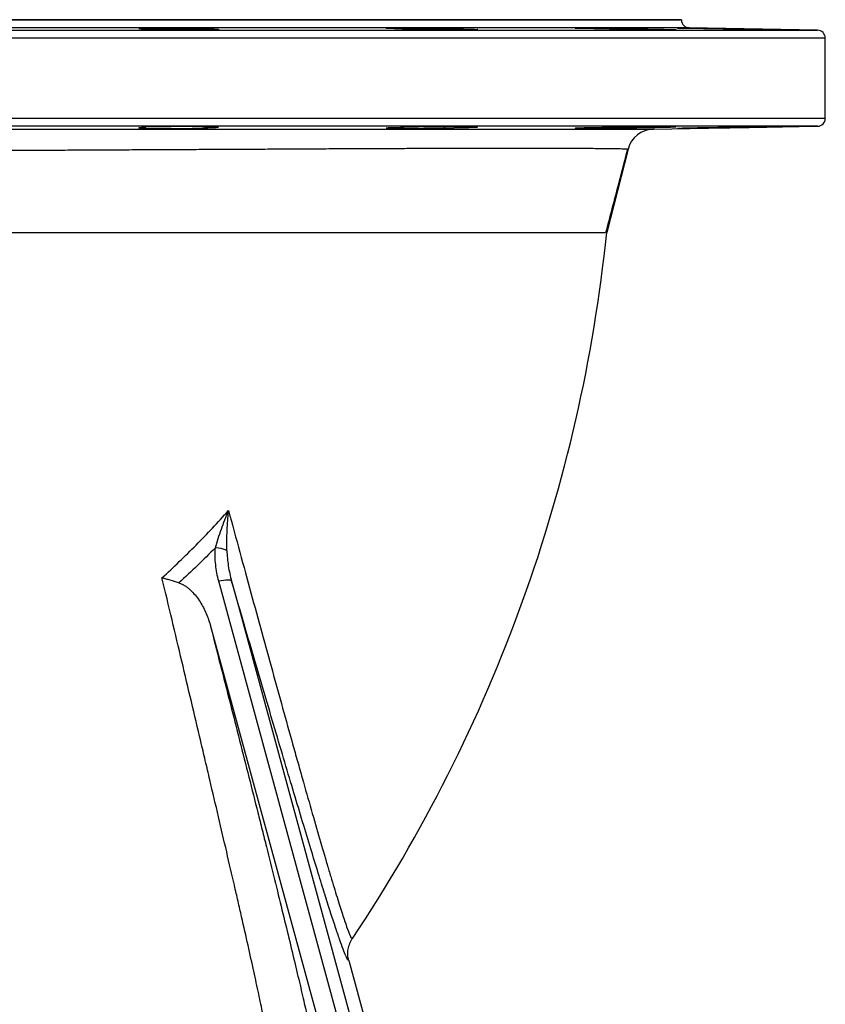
# Model space of a CAD drawing. Header units: millimetres. Extents: x 2923 to 14688, y 2048 to 15393.
# Tile 16 of 20: x 13176 to 14688, y 3898 to 5748. Entities that reach past the tile are written whole.
import ezdxf

# ---------------------------------------------------------------- set-up
doc = ezdxf.new("R2010")
doc.units = ezdxf.units.MM
doc.header["$LTSCALE"] = 5

msp = doc.modelspace()

# ---------------------------------------------------------------- linework, layer by layer
at = {"color": 7, "linetype": 'Continuous', "lineweight": 25}
for p, q in [((13213.5, 5748.2), (12008.5, 5748.2)), ((14418.5, 5748.2), (13213.5, 5748.2)), ((14418.5, 5747.7), (14418.5, 5748.2)), ((13409.5, 5731.1), (13409.5, 5730.2)), ((13528.8, 5729.4), (13528.8, 5731.1)), ((13992.1, 5729.2), (13992.1, 5731.1)), ((14336.9, 5729.7), (14336.9, 5731.1)), ((14673.7, 5728.5), (14433.2, 5732.7)), ((14688.5, 5563), (14688.5, 5713.5)), ((13409.5, 5546.3), (13409.5, 5545.4)), ((13528.8, 5545.4), (13528.8, 5547.1)), ((13529.1, 5545.2), (13528.8, 5545.4)), ((13992.1, 5545.4), (13992.1, 5547.3)), ((14336.9, 5545.4), (14336.9, 5546.8)), ((14365.8, 5542.6), (14673.7, 5548)), ((14318.3, 5505), (14278.1, 5348.2)), ((14091.2, 2704.6), (13549.8, 4693)), ((13533.5, 4611.5), (14054.9, 2697.5)), ((13793.8, 3980.7), (14141.4, 2704.7))]:
    msp.add_line(p, q, dxfattribs=at)
at = {"color": 8, "linetype": 'Continuous', "lineweight": 25}
for p, q in [((12008.5, 5747.7), (13213.5, 5747.7)), ((13213.5, 5747.7), (14418.5, 5747.7)), ((11753.2, 5728.5), (14673.7, 5728.5)), ((13213.5, 5732.7), (11993.7, 5732.7)), ((14433.2, 5732.7), (13213.5, 5732.7)), ((14688.5, 5713.5), (11738.5, 5713.5)), ((11738.5, 5563), (14688.5, 5563)), ((13213.5, 5548), (11753.2, 5548)), ((14673.7, 5548), (13213.5, 5548))]:
    msp.add_line(p, q, dxfattribs=at)
at = {"color": 7, "linetype": 'Continuous', "lineweight": 25, "flags": 128}
for points in [[(13549.1, 5546.3), (13549.2, 5546.4), (13547.3, 5546.6), (13543.5, 5546.8), (13537.7, 5546.9), (13528.1, 5547.1), (13518.8, 5547.2), (13508.3, 5547.3), (13496.9, 5547.3), (13484.9, 5547.3), (13472.7, 5547.3), (13460.6, 5547.2), (13449, 5547.1), (13438.1, 5547), (13428.4, 5546.8), (13420, 5546.7), (13413.3, 5546.5), (13408.3, 5546.3), (13405.3, 5546), (13404.4, 5545.8), (13405.5, 5545.6), (13408.6, 5545.4), (13409.5, 5545.4), (13409.5, 5545.4)], [(13573.9, 4693.2), (13573.1, 4694.2), (13571.5, 4694.9), (13569.1, 4695.3), (13566.1, 4695.4), (13562.5, 4695.2), (13558.6, 4694.7), (13554.3, 4694), (13549.8, 4693)], [(13573.9, 4693.2), (13586.6, 4646.5), (13637.5, 4459.7), (13841, 3712.3), (14115.3, 2704.8)]]:
    msp.add_lwpolyline(points, dxfattribs=at)
at = {"color": 7, "linetype": 'Continuous', "lineweight": 25}
for centre, radius, start, end in [((14433.5, 5747.7), 15, 180, 269), ((14673.5, 5713.5), 15, 0, 89), ((14673.5, 5563), 15, 271, 0), ((14366.7, 5492.6), 50, 91, 165.6179), ((11363.5, 5648.2), 2930, 326.2781, 354.1232), ((13541.1, 4694.6), 61.3, 67.0658, 87.8791)]:
    msp.add_arc(centre, radius, start, end, dxfattribs=at)
for points, knots in [([(13409.5, 5731.1), (13408.1, 5731.1), (13406.9, 5731.2), (13404.7, 5731.2), (13403.7, 5731.3), (13401.2, 5731.4), (13400.2, 5731.5), (13399.6, 5731.7), (13399.6, 5731.7), (13399.8, 5731.8), (13400.1, 5731.8), (13401, 5731.9), (13401.6, 5732), (13403.1, 5732), (13404, 5732.1), (13407.1, 5732.2), (13409.7, 5732.3), (13413.7, 5732.4), (13414.5, 5732.4), (13416.2, 5732.4), (13417.1, 5732.4), (13419.8, 5732.5), (13421.8, 5732.5), (13425.8, 5732.5), (13428, 5732.5), (13432.4, 5732.6), (13434.7, 5732.6), (13439.5, 5732.6), (13441.9, 5732.6), (13446.9, 5732.6), (13449.4, 5732.6), (13457.2, 5732.6), (13462.4, 5732.6), (13470.2, 5732.6), (13472.8, 5732.6), (13478, 5732.5), (13483.1, 5732.5), (13488, 5732.5), (13492.8, 5732.4), (13495.2, 5732.4), (13502, 5732.3), (13506.1, 5732.2), (13510.8, 5732.1), (13511.8, 5732.1), (13513.5, 5732), (13514.4, 5732), (13516.9, 5732), (13518.4, 5731.9), (13521.1, 5731.8), (13522.4, 5731.8), (13524.6, 5731.7), (13525.6, 5731.7), (13527.2, 5731.6), (13527.9, 5731.5), (13528.9, 5731.4), (13529.3, 5731.4), (13529.9, 5731.2), (13529.6, 5731.2), (13528.8, 5731.1)], [0, 0, 0, 0, 0.03125, 0.03125, 0.0625, 0.0625, 0.125, 0.125, 0.15625, 0.15625, 0.1875, 0.1875, 0.21875, 0.21875, 0.25, 0.25, 0.3125, 0.3125, 0.328125, 0.328125, 0.34375, 0.34375, 0.375, 0.375, 0.40625, 0.40625, 0.4375, 0.4375, 0.46875, 0.46875, 0.5, 0.5, 0.5625, 0.5625, 0.59375, 0.59375, 0.625, 0.65625, 0.65625, 0.6875, 0.6875, 0.75, 0.75, 0.765625, 0.765625, 0.78125, 0.78125, 0.8125, 0.8125, 0.84375, 0.84375, 0.875, 0.875, 0.90625, 0.90625, 0.9375, 0.9375, 1, 1, 1, 1]), ([(13528.8, 5731.1), (13533.3, 5731), (13537.2, 5730.9), (13541.9, 5730.7), (13543.3, 5730.7), (13545.6, 5730.5), (13546.6, 5730.5), (13548.1, 5730.4), (13548.6, 5730.3), (13549.3, 5730.2), (13549.4, 5730.1), (13549.2, 5730), (13548.9, 5730), (13547.8, 5729.9), (13547.1, 5729.8), (13544.2, 5729.7), (13541.5, 5729.6), (13536.2, 5729.5), (13534.2, 5729.4), (13530, 5729.4), (13527.7, 5729.3), (13520.5, 5729.3), (13515.2, 5729.2), (13507.9, 5729.2), (13506.4, 5729.2), (13503.4, 5729.2), (13501.9, 5729.2), (13497.3, 5729.2), (13494.2, 5729.1), (13489.4, 5729.1), (13487.8, 5729.1), (13484.6, 5729.2), (13482.9, 5729.2), (13478.1, 5729.2), (13474.8, 5729.2), (13468.4, 5729.2), (13465.2, 5729.2), (13460.4, 5729.3), (13458.8, 5729.3), (13455.7, 5729.3), (13454.1, 5729.3), (13449.6, 5729.3), (13446.6, 5729.4), (13442.3, 5729.4), (13440.9, 5729.4), (13438.1, 5729.5), (13436.7, 5729.5), (13430, 5729.6), (13425.3, 5729.7), (13420.1, 5729.8), (13419.1, 5729.8), (13417.2, 5729.9), (13416.2, 5729.9), (13413.7, 5730), (13412.2, 5730), (13410.1, 5730.1), (13409.5, 5730.1), (13408.4, 5730.2), (13407.9, 5730.2), (13406.5, 5730.3), (13405.7, 5730.4), (13404.7, 5730.5), (13404.4, 5730.5), (13404.3, 5730.6), (13404.4, 5730.7), (13404.5, 5730.7), (13404.6, 5730.7), (13405.2, 5730.8), (13405.7, 5730.9), (13406.9, 5731), (13407.4, 5731), (13408.4, 5731), (13408.9, 5731.1), (13409.5, 5731.1)], [0, 0, 0, 0, 0.0625, 0.0625, 0.09375, 0.09375, 0.125, 0.125, 0.15625, 0.15625, 0.1875, 0.1875, 0.21875, 0.21875, 0.25, 0.25, 0.3125, 0.3125, 0.34375, 0.34375, 0.375, 0.375, 0.4375, 0.4375, 0.453125, 0.453125, 0.46875, 0.46875, 0.5, 0.5, 0.515625, 0.515625, 0.53125, 0.53125, 0.5625, 0.5625, 0.59375, 0.59375, 0.609375, 0.609375, 0.625, 0.625, 0.65625, 0.65625, 0.671875, 0.671875, 0.6875, 0.6875, 0.75, 0.75, 0.765625, 0.765625, 0.78125, 0.78125, 0.8125, 0.8125, 0.828125, 0.828125, 0.84375, 0.84375, 0.875, 0.875, 0.90625, 0.90625, 0.921875, 0.921875, 0.9375, 0.9375, 0.96875, 0.96875, 0.984375, 0.984375, 1, 1, 1, 1]), ([(13891, 5731.1), (13886.7, 5731.2), (13882.9, 5731.2), (13877.8, 5731.4), (13876.2, 5731.4), (13873.3, 5731.5), (13871.9, 5731.6), (13869.6, 5731.7), (13868.6, 5731.7), (13866.8, 5731.8), (13866, 5731.8), (13864.8, 5731.9), (13864.4, 5732), (13863.9, 5732), (13863.7, 5732.1), (13863.9, 5732.2), (13864.6, 5732.3), (13866.2, 5732.4), (13866.6, 5732.4), (13867.4, 5732.4), (13867.9, 5732.4), (13869.3, 5732.5), (13870.4, 5732.5), (13872.9, 5732.5), (13874.3, 5732.5), (13877.4, 5732.6), (13879, 5732.6), (13884.3, 5732.6), (13888.3, 5732.6), (13894.8, 5732.6), (13897.1, 5732.6), (13901.8, 5732.6), (13904.2, 5732.6), (13909.1, 5732.6), (13911.6, 5732.6), (13916.7, 5732.5), (13919.3, 5732.5), (13924.5, 5732.5), (13927.1, 5732.5), (13932.3, 5732.4), (13935, 5732.4), (13942.8, 5732.3), (13947.8, 5732.2), (13955.1, 5732.1), (13957.5, 5732), (13962.2, 5732), (13964.4, 5731.9), (13968.6, 5731.8), (13970.6, 5731.8), (13974.5, 5731.7), (13976.4, 5731.7), (13981.5, 5731.5), (13984.4, 5731.4), (13987.4, 5731.3), (13987.9, 5731.3), (13989, 5731.2), (13989.4, 5731.2), (13990.8, 5731.2), (13991.5, 5731.1), (13992.1, 5731.1)], [0, 0, 0, 0, 0.0625, 0.0625, 0.09375, 0.09375, 0.125, 0.125, 0.15625, 0.15625, 0.1875, 0.1875, 0.21875, 0.21875, 0.25, 0.25, 0.3125, 0.3125, 0.328125, 0.328125, 0.34375, 0.34375, 0.375, 0.375, 0.40625, 0.40625, 0.4375, 0.4375, 0.5, 0.5, 0.53125, 0.53125, 0.5625, 0.5625, 0.59375, 0.59375, 0.625, 0.625, 0.65625, 0.65625, 0.6875, 0.6875, 0.75, 0.75, 0.78125, 0.78125, 0.8125, 0.8125, 0.84375, 0.84375, 0.875, 0.875, 0.9375, 0.9375, 0.953125, 0.953125, 0.96875, 0.96875, 1, 1, 1, 1]), ([(13992.1, 5731.1), (13995.1, 5731), (13998, 5731), (14003.6, 5730.9), (14006.2, 5730.8), (14011.3, 5730.7), (14013.7, 5730.7), (14018.2, 5730.5), (14020.3, 5730.5), (14024.1, 5730.4), (14025.8, 5730.3), (14028.9, 5730.2), (14030.2, 5730.1), (14032.5, 5730), (14033.4, 5730), (14034.9, 5729.9), (14035.4, 5729.8), (14036.3, 5729.7), (14036, 5729.6), (14034.3, 5729.5), (14033.5, 5729.4), (14031.5, 5729.4), (14030.3, 5729.3), (14027.6, 5729.3), (14026, 5729.3), (14022.4, 5729.2), (14020.4, 5729.2), (14016.2, 5729.2), (14013.9, 5729.2), (14009, 5729.2), (14006.4, 5729.1), (14001.1, 5729.1), (13998.2, 5729.2), (13992.4, 5729.2), (13989.4, 5729.2), (13983.2, 5729.2), (13980.1, 5729.2), (13973.7, 5729.3), (13970.5, 5729.3), (13960.7, 5729.4), (13954.3, 5729.4), (13944.7, 5729.6), (13941.6, 5729.6), (13935.5, 5729.7), (13932.6, 5729.7), (13926.9, 5729.8), (13924.1, 5729.9), (13918.8, 5730), (13916.3, 5730), (13911.6, 5730.1), (13909.3, 5730.2), (13906.3, 5730.3), (13905.3, 5730.3), (13903.4, 5730.4), (13902.5, 5730.4), (13900, 5730.5), (13898.5, 5730.5), (13896.5, 5730.6), (13895.9, 5730.7), (13894.8, 5730.7), (13894.3, 5730.7), (13892, 5730.9), (13891.1, 5731), (13891, 5731.1)], [0, 0, 0, 0, 0.03125, 0.03125, 0.0625, 0.0625, 0.09375, 0.09375, 0.125, 0.125, 0.15625, 0.15625, 0.1875, 0.1875, 0.21875, 0.21875, 0.25, 0.25, 0.3125, 0.3125, 0.34375, 0.34375, 0.375, 0.375, 0.40625, 0.40625, 0.4375, 0.4375, 0.46875, 0.46875, 0.5, 0.5, 0.53125, 0.53125, 0.5625, 0.5625, 0.59375, 0.59375, 0.625, 0.625, 0.6875, 0.6875, 0.71875, 0.71875, 0.75, 0.75, 0.78125, 0.78125, 0.8125, 0.8125, 0.84375, 0.84375, 0.859375, 0.859375, 0.875, 0.875, 0.90625, 0.90625, 0.921875, 0.921875, 0.9375, 0.9375, 1, 1, 1, 1]), ([(14269.3, 5731.1), (14264.2, 5731.2), (14259.3, 5731.2), (14253.5, 5731.4), (14252.3, 5731.4), (14250.1, 5731.4), (14248.9, 5731.5), (14245.7, 5731.5), (14243.6, 5731.6), (14239.6, 5731.7), (14237.8, 5731.7), (14234.2, 5731.8), (14232.6, 5731.8), (14228, 5732), (14225.5, 5732), (14222.6, 5732.2), (14221.8, 5732.2), (14220.5, 5732.3), (14219.9, 5732.3), (14219.2, 5732.4), (14219, 5732.4), (14219, 5732.5), (14219.1, 5732.5), (14219.9, 5732.5), (14221.1, 5732.6), (14224.7, 5732.6), (14227, 5732.6), (14230.7, 5732.6), (14231.4, 5732.6), (14233, 5732.6), (14233.8, 5732.6), (14236.4, 5732.6), (14238.2, 5732.6), (14242.1, 5732.6), (14244.1, 5732.6), (14248.4, 5732.5), (14250.6, 5732.5), (14257.5, 5732.5), (14262.4, 5732.4), (14270, 5732.3), (14272.6, 5732.3), (14277.8, 5732.2), (14280.4, 5732.2), (14285.6, 5732.1), (14288.2, 5732), (14293.4, 5732), (14296, 5731.9), (14301.1, 5731.8), (14303.6, 5731.8), (14308.5, 5731.7), (14310.9, 5731.7), (14318, 5731.5), (14322.3, 5731.4), (14327.3, 5731.3), (14328.3, 5731.3), (14330.2, 5731.2), (14331.1, 5731.2), (14333.7, 5731.2), (14335.4, 5731.1), (14336.9, 5731.1)], [0, 0, 0, 0, 0.0625, 0.0625, 0.078125, 0.078125, 0.09375, 0.09375, 0.125, 0.125, 0.15625, 0.15625, 0.1875, 0.1875, 0.25, 0.25, 0.28125, 0.28125, 0.3125, 0.3125, 0.34375, 0.34375, 0.375, 0.375, 0.4375, 0.4375, 0.5, 0.5, 0.515625, 0.515625, 0.53125, 0.53125, 0.5625, 0.5625, 0.59375, 0.59375, 0.625, 0.625, 0.6875, 0.6875, 0.71875, 0.71875, 0.75, 0.75, 0.78125, 0.78125, 0.8125, 0.8125, 0.84375, 0.84375, 0.875, 0.875, 0.9375, 0.9375, 0.953125, 0.953125, 0.96875, 0.96875, 1, 1, 1, 1]), ([(14336.9, 5731.1), (14338.5, 5731.1), (14340.1, 5731), (14343.4, 5731), (14345, 5731), (14349.8, 5730.9), (14353, 5730.8), (14359.2, 5730.7), (14362.2, 5730.7), (14366.7, 5730.6), (14368.2, 5730.5), (14371.1, 5730.5), (14372.5, 5730.5), (14376.6, 5730.4), (14379.2, 5730.3), (14383, 5730.2), (14384.2, 5730.2), (14386.6, 5730.1), (14387.8, 5730.1), (14393.3, 5730), (14397.1, 5729.9), (14400.9, 5729.8), (14401.6, 5729.7), (14402.9, 5729.7), (14403.5, 5729.7), (14405.2, 5729.6), (14406.1, 5729.6), (14407.1, 5729.5), (14407.4, 5729.5), (14407.9, 5729.4), (14408.1, 5729.4), (14408.5, 5729.4), (14408.5, 5729.3), (14408.2, 5729.3), (14407.8, 5729.3), (14406.9, 5729.2), (14406.6, 5729.2), (14405.7, 5729.2), (14405.3, 5729.2), (14403.7, 5729.2), (14402.5, 5729.2), (14399.7, 5729.2), (14398.1, 5729.1), (14394.4, 5729.1), (14392.5, 5729.2), (14388.1, 5729.2), (14385.8, 5729.2), (14378.4, 5729.2), (14373, 5729.3), (14361.2, 5729.4), (14355.1, 5729.4), (14345.5, 5729.6), (14342.2, 5729.6), (14335.7, 5729.7), (14332.5, 5729.7), (14326.1, 5729.8), (14322.9, 5729.9), (14316.5, 5730), (14313.4, 5730), (14307.3, 5730.1), (14304.4, 5730.2), (14298.7, 5730.3), (14295.9, 5730.4), (14288, 5730.5), (14283.4, 5730.7), (14275.2, 5730.9), (14271.9, 5731), (14269.3, 5731.1)], [0, 0, 0, 0, 0.015625, 0.015625, 0.03125, 0.03125, 0.0625, 0.0625, 0.09375, 0.09375, 0.109375, 0.109375, 0.125, 0.125, 0.15625, 0.15625, 0.171875, 0.171875, 0.1875, 0.1875, 0.25, 0.25, 0.265625, 0.265625, 0.28125, 0.28125, 0.3125, 0.3125, 0.328125, 0.328125, 0.34375, 0.34375, 0.375, 0.375, 0.40625, 0.40625, 0.421875, 0.421875, 0.4375, 0.4375, 0.46875, 0.46875, 0.5, 0.5, 0.53125, 0.53125, 0.5625, 0.5625, 0.625, 0.625, 0.6875, 0.6875, 0.71875, 0.71875, 0.75, 0.75, 0.78125, 0.78125, 0.8125, 0.8125, 0.84375, 0.84375, 0.875, 0.875, 0.9375, 0.9375, 1, 1, 1, 1]), ([(14486.9, 5731.1), (14484.4, 5731.1), (14481.7, 5731.2), (14476.5, 5731.2), (14473.9, 5731.3), (14468.7, 5731.4), (14466.1, 5731.4), (14462.2, 5731.5), (14460.9, 5731.5), (14458.4, 5731.6), (14457.1, 5731.6), (14450.9, 5731.7), (14446.2, 5731.8), (14437.3, 5732), (14433.2, 5732), (14427.8, 5732.2), (14426, 5732.2), (14422.9, 5732.3), (14421.4, 5732.3), (14418.8, 5732.4), (14417.6, 5732.4), (14415.5, 5732.5), (14414.6, 5732.5), (14412.4, 5732.5), (14411.5, 5732.6), (14411.2, 5732.6), (14411.2, 5732.6), (14411.6, 5732.6), (14412, 5732.6), (14413, 5732.6), (14413.7, 5732.6), (14414.9, 5732.6), (14415.3, 5732.6), (14416.3, 5732.6), (14416.8, 5732.6), (14419.6, 5732.6), (14422.4, 5732.5), (14429, 5732.5), (14432.7, 5732.4), (14439, 5732.3), (14441.2, 5732.3), (14445.7, 5732.2), (14448, 5732.2), (14452.8, 5732.1), (14455.3, 5732), (14460.3, 5732), (14462.9, 5731.9), (14470.6, 5731.8), (14475.8, 5731.7), (14483.7, 5731.6), (14486.3, 5731.5), (14491.5, 5731.4), (14494, 5731.4), (14498.9, 5731.3), (14501.4, 5731.2), (14506.1, 5731.2), (14508.4, 5731.1), (14510.7, 5731.1)], [0, 0, 0, 0, 0.03125, 0.03125, 0.0625, 0.0625, 0.09375, 0.09375, 0.109375, 0.109375, 0.125, 0.125, 0.1875, 0.1875, 0.25, 0.25, 0.28125, 0.28125, 0.3125, 0.3125, 0.34375, 0.34375, 0.375, 0.375, 0.4375, 0.4375, 0.46875, 0.46875, 0.5, 0.5, 0.53125, 0.53125, 0.546875, 0.546875, 0.5625, 0.5625, 0.625, 0.625, 0.6875, 0.6875, 0.71875, 0.71875, 0.75, 0.75, 0.78125, 0.78125, 0.8125, 0.8125, 0.875, 0.875, 0.90625, 0.90625, 0.9375, 0.9375, 0.96875, 0.96875, 1, 1, 1, 1]), ([(14510.7, 5731.1), (14513.7, 5731), (14516.7, 5731), (14521.5, 5730.9), (14523.1, 5730.9), (14526.3, 5730.8), (14527.9, 5730.8), (14532.7, 5730.7), (14535.9, 5730.7), (14540.8, 5730.6), (14542.4, 5730.5), (14545.6, 5730.5), (14547.3, 5730.5), (14555.3, 5730.3), (14561.5, 5730.2), (14568.9, 5730.1), (14570.4, 5730), (14573.2, 5730), (14574.6, 5730), (14578.8, 5729.9), (14581.4, 5729.8), (14585.1, 5729.8), (14586.3, 5729.7), (14588.7, 5729.7), (14589.8, 5729.7), (14593.1, 5729.6), (14595.2, 5729.6), (14598.8, 5729.5), (14600.5, 5729.4), (14602.8, 5729.4), (14603.5, 5729.4), (14604.7, 5729.3), (14605.3, 5729.3), (14607, 5729.3), (14607.8, 5729.3), (14608.8, 5729.2), (14609.1, 5729.2), (14609.6, 5729.2), (14609.7, 5729.2), (14610.3, 5729.2), (14609.9, 5729.1), (14608.3, 5729.1), (14608, 5729.1), (14607.1, 5729.2), (14606.6, 5729.2), (14605.1, 5729.2), (14603.8, 5729.2), (14601.7, 5729.2), (14600.9, 5729.2), (14599.2, 5729.2), (14598.4, 5729.2), (14595.6, 5729.3), (14593.6, 5729.3), (14589.2, 5729.3), (14586.9, 5729.4), (14581.9, 5729.4), (14579.3, 5729.5), (14573.9, 5729.6), (14571, 5729.6), (14565.1, 5729.7), (14562.1, 5729.7), (14555.9, 5729.8), (14552.8, 5729.9), (14546.4, 5730), (14543.1, 5730), (14536.6, 5730.1), (14533.4, 5730.2), (14527, 5730.3), (14523.8, 5730.4), (14514.2, 5730.5), (14508.2, 5730.7), (14499.7, 5730.8), (14496.9, 5730.9), (14491.7, 5731), (14489.3, 5731), (14486.9, 5731.1)], [0, 0, 0, 0, 0.03125, 0.03125, 0.046875, 0.046875, 0.0625, 0.0625, 0.09375, 0.09375, 0.109375, 0.109375, 0.125, 0.125, 0.1875, 0.1875, 0.203125, 0.203125, 0.21875, 0.21875, 0.25, 0.25, 0.265625, 0.265625, 0.28125, 0.28125, 0.3125, 0.3125, 0.34375, 0.34375, 0.359375, 0.359375, 0.375, 0.375, 0.40625, 0.40625, 0.421875, 0.421875, 0.4375, 0.4375, 0.5, 0.5, 0.515625, 0.515625, 0.53125, 0.53125, 0.5625, 0.5625, 0.578125, 0.578125, 0.59375, 0.59375, 0.625, 0.625, 0.65625, 0.65625, 0.6875, 0.6875, 0.71875, 0.71875, 0.75, 0.75, 0.78125, 0.78125, 0.8125, 0.8125, 0.84375, 0.84375, 0.875, 0.875, 0.9375, 0.9375, 0.96875, 0.96875, 1, 1, 1, 1]), ([(12035.4, 5543), (12035.4, 5543), (12037.5, 5543), (12045.6, 5543), (12051.5, 5543), (12067.1, 5543), (12076.8, 5543), (12091.2, 5543), (12094.2, 5543), (12100.5, 5543), (12103.7, 5543), (12113.7, 5543), (12120.8, 5543), (12158.2, 5542.9), (12194.5, 5542.9), (12247.9, 5542.9), (12259, 5542.9), (12276.2, 5542.9), (12282, 5542.9), (12293.9, 5542.9), (12299.9, 5542.9), (12330.2, 5542.9), (12355.8, 5542.8), (12409.4, 5542.8), (12437.4, 5542.8), (12495.9, 5542.8), (12526.4, 5542.8), (12566.2, 5542.8), (12574.2, 5542.8), (12590.3, 5542.8), (12598.4, 5542.8), (12622.9, 5542.8), (12639.4, 5542.8), (12689.5, 5542.8), (12723.6, 5542.8), (12793.3, 5542.8), (12828.9, 5542.8), (12883.4, 5542.8), (12901.8, 5542.8), (12929.6, 5542.8), (12938.9, 5542.8), (12957.6, 5542.7), (12966.9, 5542.7), (13013.6, 5542.7), (13051.1, 5542.7), (13126.3, 5542.7), (13164, 5542.7), (13239.7, 5542.7), (13277.7, 5542.7), (13325.3, 5542.7), (13334.8, 5542.7), (13353.8, 5542.7), (13363.3, 5542.7), (13391.5, 5542.7), (13410.2, 5542.7), (13466, 5542.7), (13502.6, 5542.7), (13575, 5542.7), (13610.6, 5542.7), (13654.6, 5542.6), (13663.4, 5542.6), (13680.8, 5542.6), (13689.5, 5542.6), (13715.5, 5542.6), (13732.6, 5542.6), (13782.9, 5542.6), (13815.4, 5542.6), (13878.2, 5542.6), (13908.6, 5542.6), (13952.6, 5542.6), (13967, 5542.6), (13988.2, 5542.6), (13995.2, 5542.6), (14009.1, 5542.6), (14015.9, 5542.6), (14049.8, 5542.6), (14075.4, 5542.6), (14123.5, 5542.6), (14146.1, 5542.6), (14188.3, 5542.6), (14208, 5542.6), (14230.6, 5542.6), (14235.1, 5542.6), (14243.8, 5542.6), (14248, 5542.6), (14260.4, 5542.6), (14268.2, 5542.6), (14290.2, 5542.6), (14303.2, 5542.6), (14325.5, 5542.6), (14335, 5542.6), (14346.4, 5542.6), (14349.8, 5542.6), (14354.1, 5542.6), (14355.4, 5542.6), (14357.9, 5542.6), (14359, 5542.6), (14363.9, 5542.6), (14365.8, 5542.6), (14365.8, 5542.6)], [0, 0, 0, 0, 0.03125, 0.03125, 0.0625, 0.0625, 0.09375, 0.09375, 0.101563, 0.101563, 0.109375, 0.109375, 0.125, 0.125, 0.1875, 0.1875, 0.203125, 0.203125, 0.210938, 0.210938, 0.21875, 0.21875, 0.25, 0.25, 0.28125, 0.28125, 0.3125, 0.3125, 0.320313, 0.320313, 0.328125, 0.328125, 0.34375, 0.34375, 0.375, 0.375, 0.40625, 0.40625, 0.421875, 0.421875, 0.429688, 0.429688, 0.4375, 0.4375, 0.46875, 0.46875, 0.5, 0.5, 0.53125, 0.53125, 0.539063, 0.539063, 0.546875, 0.546875, 0.5625, 0.5625, 0.59375, 0.59375, 0.625, 0.625, 0.632813, 0.632813, 0.640625, 0.640625, 0.65625, 0.65625, 0.6875, 0.6875, 0.71875, 0.71875, 0.734375, 0.734375, 0.742188, 0.742188, 0.75, 0.75, 0.78125, 0.78125, 0.8125, 0.8125, 0.84375, 0.84375, 0.851563, 0.851563, 0.859375, 0.859375, 0.875, 0.875, 0.90625, 0.90625, 0.9375, 0.9375, 0.953125, 0.953125, 0.960938, 0.960938, 0.96875, 0.96875, 1, 1, 1, 1]), ([(13409.5, 5545.4), (13406.9, 5545.3), (13404.8, 5545.2), (13401.6, 5545.1), (13400.6, 5545), (13399.8, 5544.8), (13399.6, 5544.8), (13399.7, 5544.7), (13399.8, 5544.7), (13400.7, 5544.6), (13401.8, 5544.5), (13405.1, 5544.3), (13407.2, 5544.3), (13411.1, 5544.2), (13412.6, 5544.1), (13415.7, 5544.1), (13417.3, 5544), (13422.5, 5544), (13426.3, 5543.9), (13434.7, 5543.9), (13439.1, 5543.8), (13446, 5543.8), (13448.3, 5543.8), (13453.1, 5543.8), (13455.6, 5543.8), (13462.8, 5543.8), (13467.7, 5543.9), (13477.4, 5543.9), (13482.2, 5543.9), (13489, 5544), (13491.3, 5544), (13495.7, 5544.1), (13497.8, 5544.1), (13504, 5544.2), (13507.7, 5544.3), (13514.6, 5544.4), (13517.6, 5544.5), (13521.4, 5544.6), (13522.5, 5544.7), (13524.6, 5544.8), (13525.5, 5544.8), (13527.8, 5544.9), (13528.9, 5545), (13529.3, 5545.1)], [0, 0, 0, 0, 0.0625, 0.0625, 0.125, 0.125, 0.15625, 0.15625, 0.1875, 0.1875, 0.25, 0.25, 0.3125, 0.3125, 0.34375, 0.34375, 0.375, 0.375, 0.4375, 0.4375, 0.5, 0.5, 0.53125, 0.53125, 0.5625, 0.5625, 0.625, 0.625, 0.6875, 0.6875, 0.71875, 0.71875, 0.75, 0.75, 0.8125, 0.8125, 0.875, 0.875, 0.90625, 0.90625, 0.9375, 0.9375, 1, 1, 1, 1]), ([(13528.8, 5545.4), (13531.6, 5545.4), (13534.2, 5545.5), (13538.8, 5545.6), (13540.8, 5545.7), (13544.3, 5545.9), (13547.1, 5546), (13548.6, 5546.1), (13549, 5546.2)], [0, 0, 0, 0, 0.25, 0.25, 0.5, 0.5, 0.75, 1, 1, 1, 1]), ([(13891, 5545.4), (13886.7, 5545.3), (13882.9, 5545.2), (13877.8, 5545.1), (13876.2, 5545), (13873.3, 5544.9), (13871.9, 5544.9), (13869.6, 5544.8), (13868.6, 5544.8), (13866.8, 5544.7), (13866, 5544.6), (13864.8, 5544.5), (13864.4, 5544.5), (13863.9, 5544.4), (13863.7, 5544.4), (13863.9, 5544.3), (13864.6, 5544.2), (13866.2, 5544.1), (13866.6, 5544.1), (13867.4, 5544.1), (13867.9, 5544), (13869.3, 5544), (13870.4, 5544), (13872.9, 5543.9), (13874.3, 5543.9), (13877.4, 5543.9), (13879, 5543.9), (13884.3, 5543.8), (13888.3, 5543.8), (13894.8, 5543.8), (13897.1, 5543.8), (13901.8, 5543.8), (13904.2, 5543.8), (13909.1, 5543.9), (13911.6, 5543.9), (13916.7, 5543.9), (13919.3, 5543.9), (13924.5, 5544), (13927.1, 5544), (13932.3, 5544.1), (13935, 5544.1), (13942.8, 5544.2), (13947.8, 5544.3), (13955.1, 5544.4), (13957.5, 5544.4), (13962.2, 5544.5), (13964.4, 5544.5), (13968.6, 5544.6), (13970.6, 5544.7), (13974.5, 5544.8), (13976.4, 5544.8), (13981.5, 5544.9), (13984.4, 5545), (13987.4, 5545.1), (13987.9, 5545.2), (13989, 5545.2), (13989.4, 5545.2), (13990.8, 5545.3), (13991.5, 5545.3), (13992.1, 5545.4)], [0, 0, 0, 0, 0.0625, 0.0625, 0.09375, 0.09375, 0.125, 0.125, 0.15625, 0.15625, 0.1875, 0.1875, 0.21875, 0.21875, 0.25, 0.25, 0.3125, 0.3125, 0.328125, 0.328125, 0.34375, 0.34375, 0.375, 0.375, 0.40625, 0.40625, 0.4375, 0.4375, 0.5, 0.5, 0.53125, 0.53125, 0.5625, 0.5625, 0.59375, 0.59375, 0.625, 0.625, 0.65625, 0.65625, 0.6875, 0.6875, 0.75, 0.75, 0.78125, 0.78125, 0.8125, 0.8125, 0.84375, 0.84375, 0.875, 0.875, 0.9375, 0.9375, 0.953125, 0.953125, 0.96875, 0.96875, 1, 1, 1, 1]), ([(14035.7, 5546.8), (14035.8, 5546.8), (14036, 5546.9), (14034.2, 5547), (14030.4, 5547.1), (14024.2, 5547.2), (14015.8, 5547.3), (14005.6, 5547.3), (13995.1, 5547.3), (13983.6, 5547.3), (13971.6, 5547.2), (13959.3, 5547.1), (13947.1, 5546.9), (13935.5, 5546.8), (13924.6, 5546.6), (13914.8, 5546.4), (13906.4, 5546.2), (13899.6, 5546), (13894.7, 5545.8), (13891.7, 5545.6), (13891.2, 5545.4), (13891, 5545.4)], [0, 0, 0, 0, 0.021934, 0.07586, 0.129779, 0.183698, 0.250953, 0.304859, 0.358764, 0.41267, 0.466576, 0.520483, 0.57439, 0.628303, 0.682216, 0.736136, 0.790056, 0.843983, 0.89791, 0.948955, 1, 1, 1, 1]), ([(13992.1, 5545.4), (13995.1, 5545.4), (13998, 5545.5), (14003.5, 5545.6), (14006.1, 5545.6), (14011.1, 5545.7), (14013.5, 5545.8), (14018, 5545.9), (14020.1, 5546), (14023.9, 5546.1), (14025.6, 5546.1), (14028.7, 5546.3), (14030, 5546.3), (14033.5, 5546.5), (14035, 5546.6), (14035.6, 5546.7)], [0, 0, 0, 0, 0.125, 0.125, 0.25, 0.25, 0.375, 0.375, 0.5, 0.5, 0.625, 0.625, 0.75, 0.75, 1, 1, 1, 1]), ([(14269.3, 5545.4), (14264.2, 5545.3), (14259.3, 5545.2), (14253.5, 5545.1), (14252.3, 5545.1), (14250.1, 5545), (14248.9, 5545), (14245.7, 5544.9), (14243.6, 5544.9), (14239.6, 5544.8), (14237.8, 5544.8), (14234.2, 5544.7), (14232.6, 5544.6), (14228, 5544.5), (14225.5, 5544.4), (14222.6, 5544.3), (14221.8, 5544.3), (14220.5, 5544.2), (14219.9, 5544.2), (14219.2, 5544.1), (14219, 5544.1), (14219, 5544), (14219.1, 5544), (14219.9, 5543.9), (14221.1, 5543.9), (14224.7, 5543.8), (14227, 5543.8), (14230.7, 5543.8), (14231.4, 5543.8), (14233, 5543.8), (14233.8, 5543.8), (14236.4, 5543.8), (14238.2, 5543.8), (14242.1, 5543.9), (14244.1, 5543.9), (14248.4, 5543.9), (14250.6, 5543.9), (14257.5, 5544), (14262.4, 5544.1), (14270, 5544.2), (14272.6, 5544.2), (14277.8, 5544.3), (14280.4, 5544.3), (14285.6, 5544.4), (14288.2, 5544.4), (14293.4, 5544.5), (14296, 5544.5), (14301.1, 5544.6), (14303.6, 5544.7), (14308.5, 5544.8), (14310.9, 5544.8), (14318, 5544.9), (14322.3, 5545), (14327.3, 5545.1), (14328.3, 5545.2), (14330.2, 5545.2), (14331.1, 5545.2), (14333.7, 5545.3), (14335.4, 5545.3), (14336.9, 5545.4)], [0, 0, 0, 0, 0.0625, 0.0625, 0.078125, 0.078125, 0.09375, 0.09375, 0.125, 0.125, 0.15625, 0.15625, 0.1875, 0.1875, 0.25, 0.25, 0.28125, 0.28125, 0.3125, 0.3125, 0.34375, 0.34375, 0.375, 0.375, 0.4375, 0.4375, 0.5, 0.5, 0.515625, 0.515625, 0.53125, 0.53125, 0.5625, 0.5625, 0.59375, 0.59375, 0.625, 0.625, 0.6875, 0.6875, 0.71875, 0.71875, 0.75, 0.75, 0.78125, 0.78125, 0.8125, 0.8125, 0.84375, 0.84375, 0.875, 0.875, 0.9375, 0.9375, 0.953125, 0.953125, 0.96875, 0.96875, 1, 1, 1, 1]), ([(14408.2, 5547.1), (14408.3, 5547.1), (14408.5, 5547.2), (14406.7, 5547.2), (14402.9, 5547.3), (14396.6, 5547.3), (14388.2, 5547.3), (14378.1, 5547.2), (14367.5, 5547.2), (14356, 5547), (14344, 5546.9), (14331.7, 5546.7), (14319.6, 5546.5), (14307.9, 5546.3), (14297, 5546.1), (14287.3, 5545.9), (14277.1, 5545.6), (14272.3, 5545.5), (14269.3, 5545.4)], [0, 0, 0, 0, 0.025199, 0.086867, 0.148526, 0.210186, 0.28708, 0.348738, 0.410397, 0.472055, 0.533713, 0.595376, 0.657039, 0.718711, 0.780383, 0.842062, 0.90374, 1, 1, 1, 1]), ([(14336.9, 5545.4), (14339.1, 5545.4), (14341.3, 5545.5), (14345.7, 5545.5), (14347.9, 5545.6), (14354.4, 5545.7), (14358.6, 5545.7), (14364.7, 5545.9), (14366.7, 5545.9), (14370.7, 5546), (14372.6, 5546), (14378.2, 5546.1), (14381.7, 5546.2), (14386.6, 5546.3), (14388.1, 5546.4), (14391.1, 5546.4), (14392.5, 5546.5), (14396.5, 5546.6), (14398.8, 5546.6), (14401.8, 5546.7), (14402.7, 5546.8), (14404.3, 5546.8), (14405, 5546.9), (14406.8, 5546.9), (14407.7, 5547), (14408.1, 5547)], [0, 0, 0, 0, 0.0625, 0.0625, 0.125, 0.125, 0.25, 0.25, 0.3125, 0.3125, 0.375, 0.375, 0.5, 0.5, 0.5625, 0.5625, 0.625, 0.625, 0.75, 0.75, 0.8125, 0.8125, 0.875, 0.875, 1, 1, 1, 1]), ([(14486.9, 5545.4), (14484.4, 5545.3), (14481.7, 5545.3), (14476.5, 5545.2), (14473.9, 5545.2), (14468.7, 5545.1), (14466.1, 5545), (14462.2, 5545), (14460.9, 5544.9), (14458.4, 5544.9), (14457.1, 5544.9), (14450.9, 5544.8), (14446.2, 5544.7), (14437.3, 5544.5), (14433.2, 5544.4), (14427.8, 5544.3), (14426, 5544.3), (14422.9, 5544.2), (14421.4, 5544.2), (14418.8, 5544.1), (14417.6, 5544.1), (14415.5, 5544), (14414.6, 5544), (14412.4, 5543.9), (14411.5, 5543.9), (14411.2, 5543.8), (14411.2, 5543.8), (14411.6, 5543.8), (14412, 5543.8), (14413, 5543.8), (14413.7, 5543.8), (14414.9, 5543.8), (14415.3, 5543.8), (14416.3, 5543.8), (14416.8, 5543.9), (14419.6, 5543.9), (14422.4, 5543.9), (14429, 5544), (14432.7, 5544.1), (14439, 5544.2), (14441.2, 5544.2), (14445.7, 5544.3), (14448, 5544.3), (14452.8, 5544.4), (14455.3, 5544.4), (14460.3, 5544.5), (14462.9, 5544.5), (14470.6, 5544.7), (14475.8, 5544.8), (14483.7, 5544.9), (14486.3, 5544.9), (14491.5, 5545), (14494, 5545.1), (14498.9, 5545.2), (14501.4, 5545.2), (14506.1, 5545.3), (14508.4, 5545.3), (14510.7, 5545.4)], [0, 0, 0, 0, 0.03125, 0.03125, 0.0625, 0.0625, 0.09375, 0.09375, 0.109375, 0.109375, 0.125, 0.125, 0.1875, 0.1875, 0.25, 0.25, 0.28125, 0.28125, 0.3125, 0.3125, 0.34375, 0.34375, 0.375, 0.375, 0.4375, 0.4375, 0.46875, 0.46875, 0.5, 0.5, 0.53125, 0.53125, 0.546875, 0.546875, 0.5625, 0.5625, 0.625, 0.625, 0.6875, 0.6875, 0.71875, 0.71875, 0.75, 0.75, 0.78125, 0.78125, 0.8125, 0.8125, 0.875, 0.875, 0.90625, 0.90625, 0.9375, 0.9375, 0.96875, 0.96875, 1, 1, 1, 1]), ([(14609.8, 5547.3), (14609.8, 5547.3), (14610.1, 5547.3), (14608.3, 5547.3), (14604.5, 5547.3), (14598.3, 5547.2), (14589.9, 5547.1), (14579.7, 5547), (14569.2, 5546.8), (14557.7, 5546.7), (14545.7, 5546.5), (14533.4, 5546.3), (14521.3, 5546), (14509.6, 5545.8), (14497.7, 5545.6), (14490.8, 5545.5), (14486.9, 5545.4)], [0, 0, 0, 0, 0.028822, 0.100805, 0.172784, 0.244762, 0.334517, 0.406511, 0.478505, 0.550499, 0.622493, 0.694494, 0.766495, 0.838503, 0.91051, 1, 1, 1, 1]), ([(14510.7, 5545.4), (14513.2, 5545.4), (14515.9, 5545.5), (14521.3, 5545.6), (14524.1, 5545.6), (14532.4, 5545.7), (14537.9, 5545.8), (14546.3, 5546), (14549.1, 5546), (14554.6, 5546.1), (14557.3, 5546.2), (14562.6, 5546.3), (14565.2, 5546.3), (14569, 5546.4), (14570.2, 5546.4), (14572.7, 5546.5), (14573.9, 5546.5), (14579.9, 5546.6), (14584.3, 5546.7), (14590.3, 5546.8), (14592.2, 5546.8), (14595.7, 5546.9), (14597.3, 5546.9), (14600.3, 5547), (14601.7, 5547), (14604.1, 5547.1), (14605.2, 5547.1), (14607.9, 5547.2), (14609.1, 5547.2), (14609.7, 5547.3)], [0, 0, 0, 0, 0.0625, 0.0625, 0.125, 0.125, 0.25, 0.25, 0.3125, 0.3125, 0.375, 0.375, 0.4375, 0.4375, 0.46875, 0.46875, 0.5, 0.5, 0.625, 0.625, 0.6875, 0.6875, 0.75, 0.75, 0.8125, 0.8125, 0.875, 0.875, 1, 1, 1, 1]), ([(14276.7, 5348.2), (14284.5, 5377.9), (14298.1, 5430.2), (14311.7, 5482.4), (14317.6, 5505)], [0, 0, 0, 0, 0.567708, 1, 1, 1, 1]), ([(12922.3, 5348.2), (12974.2, 5348.2), (13026.7, 5348.2), (13106.2, 5348.2), (13132.8, 5348.2), (13173, 5348.2), (13186.4, 5348.2), (13206.6, 5348.2), (13213.3, 5348.2), (13226.8, 5348.2), (13233.5, 5348.2), (13294.1, 5348.2), (13347.2, 5348.2), (13451.7, 5348.2), (13503.2, 5348.2), (13553.8, 5348.2)], [0, 0, 0, 0, 0.25, 0.25, 0.375, 0.375, 0.4375, 0.4375, 0.46875, 0.46875, 0.5, 0.5, 0.75, 0.75, 1, 1, 1, 1]), ([(13553.8, 5348.2), (13566.5, 5348.2), (13579.1, 5348.2), (13604.2, 5348.2), (13616.7, 5348.2), (13653.6, 5348.2), (13677.7, 5348.2), (13748.5, 5348.2), (13793.7, 5348.2), (13858.3, 5348.2), (13879.3, 5348.2), (13905, 5348.2), (13910.1, 5348.2), (13920.2, 5348.2), (13925.2, 5348.2), (13940, 5348.2), (13949.8, 5348.2), (13978.4, 5348.2), (13996.8, 5348.2), (14032, 5348.2), (14048.9, 5348.2), (14065, 5348.2)], [0, 0, 0, 0, 0.0625, 0.0625, 0.125, 0.125, 0.25, 0.25, 0.5, 0.5, 0.625, 0.625, 0.65625, 0.65625, 0.6875, 0.6875, 0.75, 0.75, 0.875, 0.875, 1, 1, 1, 1]), ([(14065, 5348.2), (14082.5, 5348.2), (14098.9, 5348.2), (14129.6, 5348.2), (14143.9, 5348.2), (14170.5, 5348.2), (14182.7, 5348.2), (14205.2, 5348.2), (14215.4, 5348.2), (14224.5, 5348.2)], [0, 0, 0, 0, 0.25, 0.25, 0.5, 0.5, 0.75, 0.75, 1, 1, 1, 1]), ([(14224.5, 5348.2), (14225.2, 5348.2), (14226.6, 5348.2), (14228.6, 5348.2), (14230.6, 5348.2), (14231.9, 5348.2), (14232.6, 5348.2)], [0, 0, 0, 0, 0.250131, 0.500488, 0.750361, 1, 1, 1, 1]), ([(14232.6, 5348.2), (14239.5, 5348.2), (14253.6, 5348.2), (14267.2, 5348.2), (14274.9, 5348.2), (14275.9, 5348.2), (14276.1, 5348.2)], [0, 0, 0, 0, 0.2997443, 0.6013477, 0.9031578, 1, 1, 1, 1]), ([(13443.1, 4699.5), (13465, 4719.5), (13486.4, 4740.1), (13528, 4782.2), (13548.3, 4803.8), (13568, 4825.9)], [0, 0, 0, 0, 0.5, 0.5, 1, 1, 1, 1]), ([(13543.3, 4755.9), (13544.9, 4761.7), (13546.7, 4767.6), (13550.5, 4779.3), (13552.5, 4785.1), (13556.7, 4796.8), (13558.9, 4802.6), (13562.2, 4811.4), (13563.4, 4814.3), (13565.7, 4820.1), (13566.9, 4823), (13568, 4825.9)], [0, 0, 0, 0, 0.25, 0.25, 0.5, 0.5, 0.75, 0.75, 0.875, 0.875, 1, 1, 1, 1]), ([(13564.9, 4751.1), (13564.8, 4757.4), (13564.8, 4763.6), (13565, 4776.1), (13565.2, 4782.4), (13565.8, 4794.8), (13566.1, 4801), (13566.8, 4810.4), (13567, 4813.5), (13567.4, 4818.1), (13567.5, 4819.7), (13567.8, 4822.8), (13567.9, 4824.3), (13568, 4825.9)], [0, 0, 0, 0, 0.25, 0.25, 0.5, 0.5, 0.75, 0.75, 0.875, 0.875, 0.9375, 0.9375, 1, 1, 1, 1]), ([(13568, 4825.9), (13582.4, 4773.1), (13596.4, 4721.5), (13623.8, 4620.9), (13637.2, 4572), (13663.4, 4477.3), (13676.1, 4431.5), (13691.4, 4376.7), (13694.5, 4365.8), (13700.5, 4344.3), (13703.5, 4333.8), (13712.2, 4302.8), (13717.9, 4283), (13728.7, 4245), (13733.9, 4226.9), (13744, 4192.4), (13748.7, 4176.1), (13754.4, 4156.9), (13755.5, 4153.1), (13757.8, 4145.7), (13758.8, 4142), (13762.1, 4131.3), (13764.1, 4124.5), (13770.1, 4105), (13773.7, 4093.2), (13780.4, 4072.2), (13783.4, 4062.9), (13788.7, 4047.1), (13791.1, 4040.4), (13793.5, 4033.9), (13794, 4032.7), (13794.9, 4030.4), (13795.4, 4029.4), (13796.6, 4026.6), (13797.3, 4025.1), (13799.1, 4021.7), (13800, 4020.9), (13800.5, 4021.6)], [0, 0, 0, 0, 0.125, 0.125, 0.25, 0.25, 0.375, 0.375, 0.40625, 0.40625, 0.4375, 0.4375, 0.5, 0.5, 0.5625, 0.5625, 0.625, 0.625, 0.640625, 0.640625, 0.65625, 0.65625, 0.6875, 0.6875, 0.75, 0.75, 0.8125, 0.8125, 0.875, 0.875, 0.890625, 0.890625, 0.90625, 0.90625, 0.9375, 0.9375, 1, 1, 1, 1]), ([(13549.8, 4693), (13547, 4703.3), (13545, 4713.7), (13543.4, 4729.4), (13543, 4734.7), (13542.8, 4745.2), (13542.9, 4750.5), (13543.3, 4755.9)], [0, 0, 0, 0, 0.5, 0.5, 0.75, 0.75, 1, 1, 1, 1]), ([(13564.9, 4751.1), (13565.2, 4741.3), (13566.1, 4731.6), (13568.4, 4717.1), (13569.3, 4712.3), (13571.4, 4702.7), (13572.6, 4698), (13573.9, 4693.2)], [0, 0, 0, 0, 0.5, 0.5, 0.75, 0.75, 1, 1, 1, 1]), ([(13643.9, 3815.2), (13643.6, 3818.8), (13642.9, 3823.8), (13641, 3836.1), (13639.7, 3843.4), (13636.4, 3860.6), (13634.5, 3870.4), (13631.2, 3886.9), (13630, 3892.7), (13627.4, 3904.9), (13626.1, 3911.3), (13621.8, 3931.2), (13618.7, 3945.5), (13612.1, 3975.9), (13608.5, 3992.1), (13600.8, 4026.2), (13596.8, 4044.1), (13590.4, 4072.3), (13588.2, 4082), (13583.7, 4101.7), (13581.4, 4111.7), (13569.7, 4162.4), (13559.7, 4205.5), (13543.9, 4273.3), (13538.4, 4296.5), (13530.1, 4332), (13527.3, 4344), (13521.6, 4368.2), (13518.7, 4380.3), (13504.3, 4441.6), (13492.4, 4491.7), (13468.2, 4594.1), (13455.8, 4646.4), (13443.1, 4699.5)], [0, 0, 0, 0, 0.0625, 0.0625, 0.125, 0.125, 0.1875, 0.1875, 0.21875, 0.21875, 0.25, 0.25, 0.3125, 0.3125, 0.375, 0.375, 0.4375, 0.4375, 0.46875, 0.46875, 0.5, 0.5, 0.625, 0.625, 0.6875, 0.6875, 0.71875, 0.71875, 0.75, 0.75, 0.875, 0.875, 1, 1, 1, 1]), ([(13474.7, 4690.1), (13469.3, 4691.8), (13464, 4693.4), (13456, 4695.7), (13453.4, 4696.5), (13449.5, 4697.7), (13448.2, 4698), (13446.3, 4698.6), (13445.6, 4698.8), (13444.4, 4699.1), (13443.7, 4699.3), (13443.1, 4699.5)], [0, 0, 0, 0, 0.5, 0.5, 0.75, 0.75, 0.875, 0.875, 0.9375, 0.9375, 1, 1, 1, 1]), ([(13474.7, 4690.1), (13476.8, 4689.4), (13478.8, 4688.6), (13482.7, 4686.7), (13484.6, 4685.7), (13488.2, 4683.4), (13489.9, 4682.1), (13493.3, 4679.5), (13494.9, 4678.1), (13499.6, 4673.7), (13502.5, 4670.6), (13508, 4664.1), (13510.5, 4660.7), (13517.6, 4650.1), (13521.6, 4642.7), (13528.4, 4627.5), (13531.3, 4619.6), (13533.5, 4611.5)], [0, 0, 0, 0, 0.0625, 0.0625, 0.125, 0.125, 0.1875, 0.1875, 0.25, 0.25, 0.375, 0.375, 0.5, 0.5, 0.75, 0.75, 1, 1, 1, 1]), ([(13748.9, 4105), (13748.7, 4105.6), (13745, 4117.3), (13736.3, 4145.4), (13722.7, 4189.8), (13707.3, 4240.4), (13691, 4294.7), (13673.6, 4353.2), (13655.1, 4415.6), (13635.6, 4481.8), (13615.5, 4550.3), (13595, 4620.8), (13580.9, 4669.1), (13573.9, 4693.2)], [0, 0, 0, 0, 0.004336, 0.094502, 0.192688, 0.291138, 0.389632, 0.487881, 0.590085, 0.692535, 0.795131, 0.897698, 1, 1, 1, 1]), ([(13533.5, 4611.5), (13546.3, 4561.4), (13558.8, 4512.4), (13583.1, 4416.9), (13594.9, 4370.3), (13612, 4302.6), (13617.6, 4280.4), (13625.8, 4247.6), (13628.5, 4236.8), (13632.6, 4220.7), (13633.9, 4215.4), (13636.5, 4204.7), (13637.9, 4199.4), (13649.6, 4152.2), (13659.4, 4112.6), (13677.4, 4039), (13685.7, 4004.8), (13694, 3969.7), (13694.9, 3965.9), (13696.7, 3958.3), (13697.6, 3954.5), (13700.2, 3943.4), (13701.9, 3936.2), (13706.7, 3915.5), (13709.7, 3902.6), (13717.7, 3867), (13722, 3847.1), (13726.7, 3823.5), (13728, 3816.7), (13729.4, 3808), (13729.9, 3805.5), (13730.5, 3800.9), (13730.8, 3798.9), (13730.9, 3797.1)], [0, 0, 0, 0, 0.125, 0.125, 0.25, 0.25, 0.3125, 0.3125, 0.34375, 0.34375, 0.359375, 0.359375, 0.375, 0.375, 0.5, 0.5, 0.625, 0.625, 0.640625, 0.640625, 0.65625, 0.65625, 0.6875, 0.6875, 0.75, 0.75, 0.875, 0.875, 0.9375, 0.9375, 0.96875, 0.96875, 1, 1, 1, 1]), ([(13793.8, 3980.7), (13792.9, 3984.1), (13792.3, 3987.7), (13792, 3993), (13792, 3994.7), (13792.2, 3998.3), (13792.4, 4000.1), (13793.3, 4005.4), (13794.2, 4008.8), (13796.2, 4013.8), (13796.9, 4015.4), (13798.2, 4017.8), (13798.6, 4018.6), (13799.5, 4020.1), (13800, 4020.9), (13800.5, 4021.6)], [0, 0, 0, 0, 0.25, 0.25, 0.375, 0.375, 0.5, 0.5, 0.75, 0.75, 0.875, 0.875, 0.9375, 0.9375, 1, 1, 1, 1])]:
    msp.add_open_spline(points, degree=3, knots=knots, dxfattribs=at)
at = {"color": 8, "linetype": 'Continuous', "lineweight": 25}
for points, knots in [([(14318.3, 5505), (14318.1, 5505), (14317.7, 5505), (14314.8, 5505.1), (14310, 5505.2), (14303.3, 5505.3), (14294.7, 5505.4), (14284, 5505.6), (14271.4, 5505.7), (14257, 5505.9), (14241, 5506), (14223.4, 5506.1), (14204.1, 5506.2), (14182.8, 5506.3), (14159.8, 5506.3), (14134.8, 5506.4), (14108.2, 5506.4), (14080, 5506.4), (14050.4, 5506.3), (14019.5, 5506.3), (13987, 5506.2), (13952.9, 5506.1), (13917.1, 5506), (13879.7, 5505.8), (13841, 5505.6), (13801.5, 5505.5), (13761.4, 5505.3), (13720.8, 5505.1), (13679.2, 5504.9), (13636.3, 5504.6), (13592.4, 5504.4), (13547.3, 5504.2), (13501.4, 5504), (13455.6, 5503.7), (13409.9, 5503.5), (13364.4, 5503.3), (13318.5, 5503.1), (13271.9, 5502.8), (13224.9, 5502.6), (13177.5, 5502.4), (13129.9, 5502.2), (13083, 5502), (13036.9, 5501.8), (12991.6, 5501.6), (12946.5, 5501.4), (12901.5, 5501.2), (12856.7, 5501), (12812.1, 5500.8), (12768.1, 5500.6), (12725.2, 5500.4), (12683.6, 5500.1), (12643.3, 5499.9), (12603.9, 5499.6), (12565.1, 5499.3), (12527.2, 5499), (12490.1, 5498.7), (12454.3, 5498.3), (12419.9, 5497.8), (12387.2, 5497.4), (12356.1, 5497), (12326.3, 5496.5), (12297.8, 5495.9), (12270.7, 5495.3), (12245, 5494.7), (12221, 5494.1), (12198.8, 5493.4), (12178.6, 5492.8), (12160.3, 5492.1), (12143.8, 5491.5), (12129.1, 5490.9), (12116.2, 5490.4), (12105.4, 5489.9), (12096.6, 5489.5), (12090, 5489.2), (12086.2, 5489), (12085.6, 5488.9), (12085.5, 5488.9)], [0, 0, 0, 0, 0.013103, 0.026206, 0.039401, 0.052596, 0.066076, 0.079557, 0.093134, 0.10671, 0.119886, 0.133062, 0.146325, 0.159589, 0.17313, 0.186671, 0.200307, 0.213943, 0.227378, 0.240813, 0.254341, 0.267869, 0.281693, 0.295517, 0.309443, 0.32337, 0.336767, 0.350164, 0.363655, 0.377147, 0.390934, 0.404722, 0.418613, 0.432503, 0.445829, 0.459155, 0.472574, 0.485993, 0.499706, 0.513418, 0.527233, 0.541047, 0.554335, 0.567623, 0.581003, 0.594383, 0.608053, 0.621722, 0.635491, 0.649259, 0.662595, 0.675932, 0.689359, 0.702787, 0.7165, 0.730213, 0.744023, 0.757833, 0.77134, 0.784847, 0.798447, 0.812046, 0.825931, 0.839817, 0.8538, 0.867784, 0.881484, 0.895184, 0.908981, 0.922777, 0.936889, 0.951001, 0.96523, 0.979458, 0.995624, 1, 1, 1, 1]), ([(13793.8, 3980.7), (13793.3, 3980.7), (13792.2, 3980.8), (13788.5, 3988.3), (13783.4, 4001.1), (13776.8, 4019.4), (13768.7, 4043.4), (13759.5, 4071.6), (13752.4, 4094.1), (13748.9, 4105)], [0, 0, 0, 0, 0.143703, 0.287911, 0.432137, 0.575862, 0.719235, 0.863044, 1, 1, 1, 1])]:
    msp.add_open_spline(points, degree=3, knots=knots, dxfattribs=at)
at = {"color": 7, "linetype": 'Continuous', "lineweight": 25}
msp.add_open_spline([(13543.3, 4755.9), (13521.1, 4733.4), (13498.2, 4711.4), (13474.7, 4690.1)], degree=3, dxfattribs=at)

doc.saveas('drawing.dxf')
